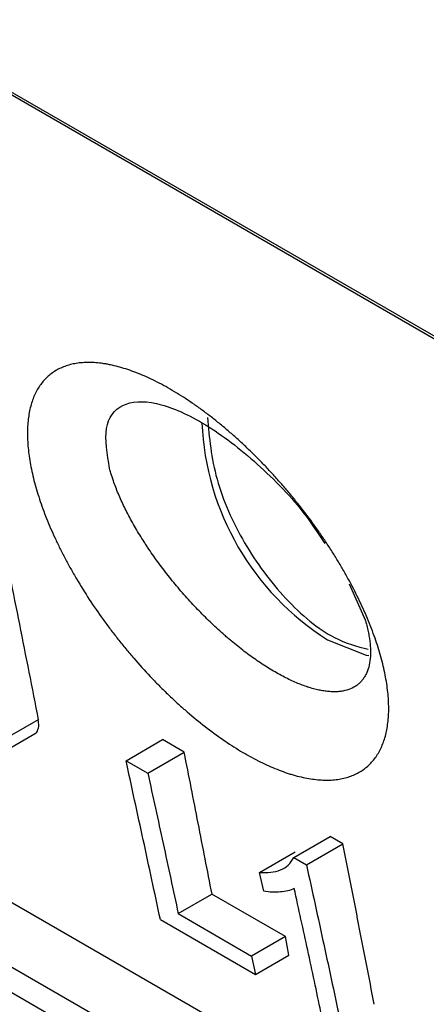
# Model space of a CAD drawing. Header units: millimetres. Extents: x -0.57 to 0.95, y -0.4 to 0.71.
# Tile 217 of 256: x 0.62999 to 0.63858, y 0.25531 to 0.27612. Entities that reach past the tile are written whole.
import ezdxf

# ---------------------------------------------------------------- set-up
doc = ezdxf.new("R2010")
doc.units = ezdxf.units.MM
doc.layers.add('FORMAT', color=7, linetype='Continuous')

msp = doc.modelspace()

# ---------------------------------------------------------------- linework, layer by layer
at = {"layer": 'FORMAT', "color": 7, "linetype": 'Continuous', "lineweight": 25}
for p, q in [((0.749779, 0.205335), (0.609663, 0.286222)), ((0.60972, 0.286136), (0.749836, 0.205249)), ((0.755617, 0.184834), (0.6155, 0.265722)), ((0.754433, 0.184151), (0.614317, 0.265039)), ((0.614109, 0.264626), (0.754225, 0.183739)), ((0.636947, 0.264197), (0.637288, 0.263435)), ((0.63038, 0.261324), (0.629817, 0.260999)), ((0.629659, 0.260654), (0.630335, 0.261044)), ((0.632234, 0.260459), (0.633003, 0.260903)), ((0.633464, 0.260637), (0.633003, 0.260903)), ((0.632695, 0.260193), (0.633464, 0.260637)), ((0.632234, 0.260459), (0.632695, 0.260193)), ((0.635778, 0.258413), (0.636547, 0.258857)), ((0.636048, 0.258257), (0.636817, 0.258701)), ((0.636817, 0.258701), (0.636547, 0.258857)), ((0.635057, 0.258097), (0.635811, 0.258531)), ((0.635778, 0.258413), (0.636048, 0.258257)), ((0.635144, 0.2577), (0.635057, 0.258097)), ((0.633338, 0.257225), (0.634051, 0.257636)), ((0.635602, 0.256741), (0.634051, 0.257636)), ((0.63296, 0.257103), (0.634972, 0.255942)), ((0.633338, 0.257225), (0.634889, 0.256329)), ((0.635602, 0.256741), (0.634889, 0.256329)), ((0.635678, 0.256349), (0.635602, 0.256741)), ((0.634889, 0.256329), (0.634972, 0.255942)), ((0.634972, 0.255942), (0.635678, 0.256349))]:
    msp.add_line(p, q, dxfattribs=at)
at = {"layer": 'FORMAT', "color": 7, "linetype": 'Continuous', "lineweight": 25, "flags": 128}
msp.add_lwpolyline([(0.636491, 0.263015), (0.63731, 0.262692), (0.637366, 0.262681)], dxfattribs=at)
at = {"layer": 'FORMAT', "color": 7, "linetype": 'Continuous', "lineweight": 25}
msp.add_arc((0.639548, 0.267842), 0.0057142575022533, 182.407118, 237.650832, dxfattribs=at)
for points, knots in [([(0.6279037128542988, 0.2733669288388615), (0.628046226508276, 0.2727019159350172), (0.6283312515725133, 0.2713719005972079), (0.6287518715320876, 0.2693711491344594), (0.6291674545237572, 0.2673662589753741), (0.629577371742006, 0.2653567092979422), (0.6299822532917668, 0.2633430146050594), (0.63024755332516, 0.2619967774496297), (0.6303802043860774, 0.2613236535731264)], [0, 0, 0, 0, 0.1666688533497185, 0.3333350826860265, 0.5000000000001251, 0.6666649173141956, 0.8333311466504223, 0.9999999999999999, 0.9999999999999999, 0.9999999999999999, 0.9999999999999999]), ([(0.6377287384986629, 0.2621785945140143), (0.6377072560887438, 0.2623012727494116), (0.6376799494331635, 0.2624267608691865), (0.6376139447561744, 0.2626831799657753), (0.6375752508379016, 0.2628141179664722), (0.6375086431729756, 0.2630146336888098), (0.6374850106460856, 0.2630821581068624), (0.6374348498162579, 0.2632185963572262), (0.6374083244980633, 0.2632875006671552), (0.6373523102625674, 0.2634267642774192), (0.6373227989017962, 0.2634971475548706), (0.6372615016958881, 0.2636377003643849), (0.637229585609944, 0.2637081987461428), (0.6371302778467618, 0.2639198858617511), (0.6370591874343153, 0.2640616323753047), (0.6369453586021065, 0.2642750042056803), (0.6369062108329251, 0.2643462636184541), (0.636825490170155, 0.26448905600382), (0.6367839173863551, 0.2645605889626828), (0.6366983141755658, 0.2647039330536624), (0.6366542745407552, 0.2647757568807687), (0.6365637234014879, 0.2649196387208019), (0.6365170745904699, 0.2649918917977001), (0.636422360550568, 0.2651349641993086), (0.6363740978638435, 0.2652061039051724), (0.6362759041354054, 0.2653474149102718), (0.6362259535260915, 0.2654176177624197), (0.6360735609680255, 0.2656268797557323), (0.6359685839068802, 0.2657645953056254), (0.6358060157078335, 0.2659684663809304), (0.6357509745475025, 0.266035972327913), (0.635639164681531, 0.2661700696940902), (0.6355823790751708, 0.2662366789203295), (0.6354671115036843, 0.2663688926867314), (0.6354084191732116, 0.2664347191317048), (0.6352906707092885, 0.2665638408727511), (0.6352313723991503, 0.2666274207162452), (0.6351120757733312, 0.2667524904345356), (0.6350520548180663, 0.2668140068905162), (0.6349312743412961, 0.2669350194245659), (0.6348705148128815, 0.2669945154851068), (0.6347482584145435, 0.2671114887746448), (0.6346867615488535, 0.2671689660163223), (0.6345630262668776, 0.2672818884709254), (0.6345007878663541, 0.2673373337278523), (0.6343755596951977, 0.2674461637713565), (0.6343125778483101, 0.2674995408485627), (0.634185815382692, 0.2676042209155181), (0.6341220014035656, 0.2676555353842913), (0.6339952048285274, 0.2677547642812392), (0.6339319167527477, 0.2678029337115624), (0.6338057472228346, 0.2678962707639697), (0.6337428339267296, 0.2679414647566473), (0.6335546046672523, 0.268072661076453), (0.6334297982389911, 0.2681542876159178), (0.6332436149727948, 0.2682679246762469), (0.6331817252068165, 0.2683043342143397), (0.633058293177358, 0.268374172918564), (0.6329967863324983, 0.2684075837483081), (0.6328739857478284, 0.2684714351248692), (0.6328131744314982, 0.2685016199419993), (0.6326930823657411, 0.2685583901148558), (0.6326337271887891, 0.2685850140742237), (0.6324577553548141, 0.2686596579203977), (0.6323431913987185, 0.2687024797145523), (0.6321195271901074, 0.2687743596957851), (0.6320104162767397, 0.2688034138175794), (0.6318775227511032, 0.2688309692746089), (0.6318511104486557, 0.268836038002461), (0.6317986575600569, 0.2688452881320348), (0.6317725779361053, 0.2688494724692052), (0.6316952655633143, 0.2688606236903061), (0.6316448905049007, 0.2688662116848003), (0.631546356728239, 0.2688737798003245), (0.6314982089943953, 0.2688757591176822), (0.6314041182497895, 0.2688761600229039), (0.6313581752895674, 0.2688745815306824), (0.6312684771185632, 0.2688678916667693), (0.6312247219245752, 0.2688627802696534), (0.6311393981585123, 0.2688490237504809), (0.6310978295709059, 0.2688403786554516), (0.6310168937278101, 0.2688195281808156), (0.6309775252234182, 0.2688073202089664), (0.6309010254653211, 0.2687793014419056), (0.6308638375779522, 0.268763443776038), (0.6307925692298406, 0.2687284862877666), (0.6307583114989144, 0.2687093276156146), (0.6306926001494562, 0.2686677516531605), (0.6306611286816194, 0.2686453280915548), (0.630570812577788, 0.2685732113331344), (0.6305160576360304, 0.2685186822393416), (0.6304420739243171, 0.2684272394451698), (0.6304187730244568, 0.2683951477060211), (0.6303749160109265, 0.2683277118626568), (0.6303543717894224, 0.26829239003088), (0.6303160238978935, 0.268218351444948), (0.6302983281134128, 0.2681798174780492), (0.6302660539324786, 0.2681002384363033), (0.630251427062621, 0.2680591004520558), (0.6302120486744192, 0.2679318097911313), (0.6301917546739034, 0.2678417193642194), (0.6301701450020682, 0.2676988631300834), (0.6301644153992, 0.2676499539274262), (0.630155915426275, 0.2675495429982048), (0.6301531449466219, 0.2674980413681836), (0.6301505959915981, 0.2673924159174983), (0.6301508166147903, 0.267338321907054), (0.6301543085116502, 0.2672273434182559), (0.6301575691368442, 0.2671708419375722), (0.6301718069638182, 0.266998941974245), (0.6301872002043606, 0.2668808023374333), (0.6302083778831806, 0.2667592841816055)], [0.0174466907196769, 0.0174466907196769, 0.0174466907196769, 0.0174466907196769, 0.0179683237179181, 0.0179683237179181, 0.0184899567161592, 0.0184899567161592, 0.0187507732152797, 0.0187507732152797, 0.0190115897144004, 0.0190115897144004, 0.0192724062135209, 0.0192724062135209, 0.0195332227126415, 0.0195332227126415, 0.0200548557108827, 0.0200548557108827, 0.0203156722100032, 0.0203156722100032, 0.0205764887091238, 0.0205764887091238, 0.0208373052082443, 0.0208373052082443, 0.0210981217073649, 0.0210981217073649, 0.0213589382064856, 0.0213589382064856, 0.0216197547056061, 0.0216197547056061, 0.0221413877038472, 0.0221413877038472, 0.0224022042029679, 0.0224022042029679, 0.0226630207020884, 0.0226630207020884, 0.022923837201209, 0.022923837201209, 0.0231846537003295, 0.0231846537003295, 0.0234454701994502, 0.0234454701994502, 0.0237062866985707, 0.0237062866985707, 0.0239671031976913, 0.0239671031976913, 0.0242279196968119, 0.0242279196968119, 0.0244887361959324, 0.0244887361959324, 0.024749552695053, 0.024749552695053, 0.0250103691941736, 0.0250103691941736, 0.0252711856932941, 0.0252711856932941, 0.0257928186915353, 0.0257928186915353, 0.0260536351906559, 0.0260536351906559, 0.0263144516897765, 0.0263144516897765, 0.026575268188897, 0.026575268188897, 0.0268360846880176, 0.0268360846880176, 0.0273577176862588, 0.0273577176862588, 0.0278793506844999, 0.0278793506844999, 0.0280097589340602, 0.0280097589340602, 0.0281401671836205, 0.0281401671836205, 0.028400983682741, 0.028400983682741, 0.0286618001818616, 0.0286618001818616, 0.0289226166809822, 0.0289226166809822, 0.0291834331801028, 0.0291834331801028, 0.0294442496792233, 0.0294442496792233, 0.0297050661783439, 0.0297050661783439, 0.0299658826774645, 0.0299658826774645, 0.0302266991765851, 0.0302266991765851, 0.0304875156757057, 0.0304875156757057, 0.0310091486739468, 0.0310091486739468, 0.0312699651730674, 0.0312699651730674, 0.031530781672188, 0.031530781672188, 0.0317915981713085, 0.0317915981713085, 0.0320524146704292, 0.0320524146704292, 0.0325740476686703, 0.0325740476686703, 0.0328348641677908, 0.0328348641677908, 0.0330956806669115, 0.0330956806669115, 0.033356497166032, 0.033356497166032, 0.0336173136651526, 0.0336173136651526, 0.0341389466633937, 0.0341389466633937, 0.0341389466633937, 0.0341389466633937]), ([(0.6318873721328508, 0.2666312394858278), (0.6318368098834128, 0.2669394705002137), (0.6317361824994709, 0.2675529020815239), (0.6321060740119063, 0.2680388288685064), (0.6327092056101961, 0.2680808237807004), (0.6333310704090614, 0.2678756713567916), (0.6338449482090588, 0.2676121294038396), (0.6343897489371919, 0.267248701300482), (0.6351196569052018, 0.2666504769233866), (0.6358835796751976, 0.2658860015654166), (0.6362896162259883, 0.2652720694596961), (0.6364374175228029, 0.2650485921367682)], [0, 0, 0, 0, 0.1542091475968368, 0.3069021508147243, 0.458686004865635, 0.5350450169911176, 0.6102346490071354, 0.6852401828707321, 0.761701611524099, 0.9132570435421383, 1, 1, 1, 1]), ([(0.6339530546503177, 0.2677142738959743), (0.633993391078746, 0.2672851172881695), (0.6340740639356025, 0.26642680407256), (0.6346962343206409, 0.2650312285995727), (0.6355813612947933, 0.2638436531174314), (0.6365397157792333, 0.2630275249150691), (0.6371164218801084, 0.2628750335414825), (0.6373524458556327, 0.2628126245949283)], [0, 0, 0, 0, 0.2130924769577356, 0.4261849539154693, 0.639277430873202, 0.8523699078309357, 1, 1, 1, 1]), ([(0.6302083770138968, 0.2667592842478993), (0.6302295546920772, 0.2666377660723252), (0.6302565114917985, 0.2665128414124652), (0.6303056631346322, 0.2663203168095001), (0.6303235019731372, 0.2662552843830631), (0.6303621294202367, 0.2661234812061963), (0.6303829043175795, 0.2660567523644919), (0.6304275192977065, 0.2659213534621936), (0.630451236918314, 0.2658530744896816), (0.6305012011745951, 0.2657160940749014), (0.6305274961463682, 0.2656472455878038), (0.6306102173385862, 0.2654397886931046), (0.6306705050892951, 0.2653001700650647), (0.6307685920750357, 0.2650888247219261), (0.6308025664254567, 0.265018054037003), (0.6308730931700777, 0.2648758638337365), (0.6309096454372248, 0.2648044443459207), (0.6309853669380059, 0.2646609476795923), (0.6310245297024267, 0.2645888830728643), (0.6310853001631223, 0.2644802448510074), (0.6311059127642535, 0.2644439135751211), (0.631147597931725, 0.2643714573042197), (0.631168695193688, 0.2643352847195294), (0.6312753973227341, 0.2641548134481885), (0.6313647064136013, 0.2640114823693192), (0.6315510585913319, 0.263726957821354), (0.6316481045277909, 0.2635857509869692), (0.6317995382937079, 0.2633755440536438), (0.6318509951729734, 0.2633057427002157), (0.6319558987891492, 0.2631666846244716), (0.6320093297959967, 0.2630974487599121), (0.6321182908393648, 0.2629594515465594), (0.6321737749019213, 0.2628907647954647), (0.6322854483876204, 0.2627556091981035), (0.6323418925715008, 0.2626888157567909), (0.6325126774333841, 0.2624911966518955), (0.6326287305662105, 0.2623627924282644), (0.632805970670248, 0.2621753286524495), (0.6328655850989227, 0.2621136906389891), (0.6329858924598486, 0.2619921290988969), (0.6330465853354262, 0.2619322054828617), (0.6331690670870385, 0.2618140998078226), (0.6332308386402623, 0.2617559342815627), (0.6333243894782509, 0.2616699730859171), (0.6333557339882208, 0.2616415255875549), (0.633418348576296, 0.2615854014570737), (0.6334496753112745, 0.2615576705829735), (0.6336062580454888, 0.2614208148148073), (0.6337316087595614, 0.2613167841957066), (0.6339823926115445, 0.2611195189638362), (0.6341078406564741, 0.2610262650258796), (0.6343588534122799, 0.2608506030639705), (0.6344844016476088, 0.2607682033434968), (0.6347356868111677, 0.2606146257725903), (0.6348592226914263, 0.2605447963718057), (0.6351021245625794, 0.2604186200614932), (0.635221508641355, 0.2603622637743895), (0.6354561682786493, 0.2602629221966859), (0.635571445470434, 0.2602199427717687), (0.6357129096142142, 0.2601747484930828), (0.6357410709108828, 0.260166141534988), (0.6357971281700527, 0.2601497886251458), (0.6358250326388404, 0.2601420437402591), (0.6359078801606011, 0.2601202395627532), (0.6359620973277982, 0.2601075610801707), (0.6360685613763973, 0.2600858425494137), (0.6361208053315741, 0.2600768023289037), (0.6362233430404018, 0.2600623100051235), (0.6362736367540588, 0.2600568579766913), (0.6363722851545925, 0.2600495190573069), (0.6364206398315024, 0.2600476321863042), (0.6365154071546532, 0.2600474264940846), (0.6365618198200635, 0.2600491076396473), (0.6366526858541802, 0.2600560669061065), (0.636697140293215, 0.2600613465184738), (0.6367623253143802, 0.2600720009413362), (0.6367838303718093, 0.2600760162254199), (0.6368261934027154, 0.2600849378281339), (0.6368470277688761, 0.2600898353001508), (0.6369495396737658, 0.2601165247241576), (0.6370262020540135, 0.2601448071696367), (0.6371691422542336, 0.2602148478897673), (0.6372354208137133, 0.2602565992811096), (0.6373270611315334, 0.2603292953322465), (0.6373563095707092, 0.2603552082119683), (0.6374121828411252, 0.2604104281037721), (0.6374387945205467, 0.2604397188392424), (0.637489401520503, 0.2605018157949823), (0.6375132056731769, 0.2605343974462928), (0.6375577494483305, 0.2606023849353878), (0.6375785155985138, 0.2606378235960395), (0.6376363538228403, 0.2607483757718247), (0.6376689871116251, 0.2608277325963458), (0.6377225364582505, 0.2609976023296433), (0.6377434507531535, 0.2610881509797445), (0.6377658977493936, 0.2612323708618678), (0.6377718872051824, 0.2612819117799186), (0.6377808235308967, 0.2613837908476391), (0.6377837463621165, 0.2614358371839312), (0.6377879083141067, 0.2615952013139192), (0.6377845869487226, 0.261705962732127), (0.6377705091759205, 0.2618784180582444), (0.6377642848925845, 0.2619370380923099), (0.6377487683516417, 0.2620565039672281), (0.6377394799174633, 0.2621172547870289), (0.637728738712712, 0.2621785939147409)], [0.0007544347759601, 0.0007544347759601, 0.0007544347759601, 0.0007544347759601, 0.0012760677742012, 0.0012760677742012, 0.0015368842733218, 0.0015368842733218, 0.0017977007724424, 0.0017977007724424, 0.0020585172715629, 0.0020585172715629, 0.0023193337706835, 0.0023193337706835, 0.0028409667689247, 0.0028409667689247, 0.0031017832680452, 0.0031017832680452, 0.0033625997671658, 0.0033625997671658, 0.0036234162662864, 0.0036234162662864, 0.0037538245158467, 0.0037538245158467, 0.003884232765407, 0.003884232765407, 0.0044058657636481, 0.0044058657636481, 0.0049274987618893, 0.0049274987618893, 0.0051883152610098, 0.0051883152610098, 0.0054491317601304, 0.0054491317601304, 0.005709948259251, 0.005709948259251, 0.0059707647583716, 0.0059707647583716, 0.0064923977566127, 0.0064923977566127, 0.0067532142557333, 0.0067532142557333, 0.0070140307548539, 0.0070140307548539, 0.0072748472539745, 0.0072748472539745, 0.0074052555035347, 0.0074052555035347, 0.007535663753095, 0.007535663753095, 0.0080572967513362, 0.0080572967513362, 0.0085789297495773, 0.0085789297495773, 0.0091005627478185, 0.0091005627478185, 0.0096221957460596, 0.0096221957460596, 0.0101438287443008, 0.0101438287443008, 0.0106654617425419, 0.0106654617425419, 0.0107958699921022, 0.0107958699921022, 0.0109262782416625, 0.0109262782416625, 0.0111870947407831, 0.0111870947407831, 0.0114479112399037, 0.0114479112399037, 0.0117087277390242, 0.0117087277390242, 0.0119695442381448, 0.0119695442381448, 0.0122303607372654, 0.0122303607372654, 0.012491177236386, 0.012491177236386, 0.0126215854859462, 0.0126215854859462, 0.0127519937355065, 0.0127519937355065, 0.0132736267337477, 0.0132736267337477, 0.0137952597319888, 0.0137952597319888, 0.0140560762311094, 0.0140560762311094, 0.01431689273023, 0.01431689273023, 0.0145777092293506, 0.0145777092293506, 0.0148385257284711, 0.0148385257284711, 0.0153601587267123, 0.0153601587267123, 0.0158817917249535, 0.0158817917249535, 0.016142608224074, 0.016142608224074, 0.0164034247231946, 0.0164034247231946, 0.0169250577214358, 0.0169250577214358, 0.0171858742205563, 0.0171858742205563, 0.0174466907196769, 0.0174466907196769, 0.0174466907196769, 0.0174466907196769]), ([(0.6373138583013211, 0.2633443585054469), (0.6373251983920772, 0.2633022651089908), (0.6373355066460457, 0.263260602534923), (0.6373538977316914, 0.2631787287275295), (0.637361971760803, 0.2631385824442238), (0.6373828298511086, 0.2630205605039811), (0.6373923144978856, 0.2629448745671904), (0.6373998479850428, 0.2628361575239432), (0.6374012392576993, 0.2628006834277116), (0.6374017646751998, 0.2627313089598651), (0.6374008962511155, 0.2626976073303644), (0.6373949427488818, 0.2625995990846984), (0.6373865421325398, 0.2625382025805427), (0.6373609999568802, 0.2624233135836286), (0.6373438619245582, 0.2623697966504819), (0.6373115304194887, 0.2622954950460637), (0.6372996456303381, 0.2622717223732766), (0.637273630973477, 0.2622262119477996), (0.63725948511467, 0.2622044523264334), (0.6372289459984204, 0.262163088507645), (0.6372126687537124, 0.2621436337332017), (0.6371780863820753, 0.2621070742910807), (0.6371597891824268, 0.2620899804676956), (0.6371019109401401, 0.2620422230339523), (0.6370593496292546, 0.2620150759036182), (0.6369662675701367, 0.2619701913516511), (0.6369157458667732, 0.2619524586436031), (0.6368474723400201, 0.2619363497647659), (0.6368335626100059, 0.2619334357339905), (0.6368052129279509, 0.2619282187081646), (0.6367907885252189, 0.2619259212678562), (0.6367469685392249, 0.2619199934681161), (0.6367169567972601, 0.2619173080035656), (0.6366553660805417, 0.2619144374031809), (0.6366237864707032, 0.2619142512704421), (0.6365590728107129, 0.2619163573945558), (0.6365259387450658, 0.2619186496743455), (0.6364581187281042, 0.2619257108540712), (0.6364234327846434, 0.2619304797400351), (0.6363525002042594, 0.2619425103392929), (0.6363162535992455, 0.2619497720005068), (0.6362421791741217, 0.2619668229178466), (0.6362043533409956, 0.2619766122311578), (0.6361463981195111, 0.2619932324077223), (0.6361268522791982, 0.2619991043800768), (0.6360875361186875, 0.2620114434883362), (0.6360677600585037, 0.2620179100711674), (0.6359682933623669, 0.262051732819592), (0.635886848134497, 0.2620834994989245), (0.635720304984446, 0.2621562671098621), (0.6356352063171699, 0.2621972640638), (0.6354613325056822, 0.2622885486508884), (0.6353725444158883, 0.2623388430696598), (0.6351912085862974, 0.2624490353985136), (0.6351002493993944, 0.2625079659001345), (0.6349176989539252, 0.2626332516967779), (0.634826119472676, 0.2626996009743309), (0.6346423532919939, 0.26283965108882), (0.6345501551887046, 0.2629133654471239), (0.6344345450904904, 0.2630101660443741), (0.6344113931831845, 0.2630297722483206), (0.6343650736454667, 0.2630694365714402), (0.6343418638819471, 0.2630895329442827), (0.6342725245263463, 0.2631502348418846), (0.6342266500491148, 0.2631912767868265), (0.6341355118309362, 0.2632745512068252), (0.6340902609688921, 0.2633167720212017), (0.6340003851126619, 0.2634023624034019), (0.6339557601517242, 0.2634457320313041), (0.6338228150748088, 0.2635775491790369), (0.6337354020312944, 0.2636677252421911), (0.6336062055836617, 0.2638063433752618), (0.6335634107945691, 0.263853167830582), (0.6334785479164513, 0.2639478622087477), (0.6334362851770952, 0.2639959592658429), (0.6333530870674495, 0.2640925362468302), (0.633312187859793, 0.2641409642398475), (0.6332316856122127, 0.2642381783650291), (0.6331920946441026, 0.2642869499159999), (0.6330752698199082, 0.2644337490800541), (0.632999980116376, 0.2645322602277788), (0.6328545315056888, 0.2647305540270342), (0.6327843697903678, 0.2648303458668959), (0.6326999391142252, 0.2649558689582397), (0.6326832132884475, 0.2649810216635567), (0.632650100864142, 0.2650313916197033), (0.6326336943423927, 0.2650566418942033), (0.632585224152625, 0.2651321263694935), (0.6325538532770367, 0.2651821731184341), (0.6324929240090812, 0.2652817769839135), (0.6324633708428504, 0.2653313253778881), (0.6324060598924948, 0.2654299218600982), (0.6323783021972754, 0.2654789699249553), (0.632297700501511, 0.265625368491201), (0.6322475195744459, 0.2657219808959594), (0.6321776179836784, 0.2658653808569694), (0.6321552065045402, 0.265912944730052), (0.632112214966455, 0.2660075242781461), (0.6320915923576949, 0.2660546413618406), (0.6320523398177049, 0.2661480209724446), (0.6320338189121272, 0.2661940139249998), (0.6319988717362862, 0.2662848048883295), (0.6319824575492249, 0.2663295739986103), (0.6319477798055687, 0.2664291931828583), (0.6319301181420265, 0.2664836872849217), (0.6319140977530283, 0.2665372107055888)], [0.0009483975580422, 0.0009483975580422, 0.0009483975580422, 0.0009483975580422, 0.0012092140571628, 0.0012092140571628, 0.0014700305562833, 0.0014700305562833, 0.0019916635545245, 0.0019916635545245, 0.0022524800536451, 0.0022524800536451, 0.0025132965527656, 0.0025132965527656, 0.0030349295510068, 0.0030349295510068, 0.0035565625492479, 0.0035565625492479, 0.0038173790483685, 0.0038173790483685, 0.0040781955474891, 0.0040781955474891, 0.0043390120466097, 0.0043390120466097, 0.0045998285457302, 0.0045998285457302, 0.0051214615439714, 0.0051214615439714, 0.0056430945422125, 0.0056430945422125, 0.0057735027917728, 0.0057735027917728, 0.0059039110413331, 0.0059039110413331, 0.0061647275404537, 0.0061647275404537, 0.0064255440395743, 0.0064255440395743, 0.0066863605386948, 0.0066863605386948, 0.0069471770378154, 0.0069471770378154, 0.007207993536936, 0.007207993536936, 0.0074688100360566, 0.0074688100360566, 0.0075992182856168, 0.0075992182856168, 0.0077296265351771, 0.0077296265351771, 0.0082512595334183, 0.0082512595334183, 0.0087728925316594, 0.0087728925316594, 0.0092945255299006, 0.0092945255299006, 0.0098161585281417, 0.0098161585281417, 0.0103377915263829, 0.0103377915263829, 0.010859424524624, 0.010859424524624, 0.0109898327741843, 0.0109898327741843, 0.0111202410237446, 0.0111202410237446, 0.0113810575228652, 0.0113810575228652, 0.0116418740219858, 0.0116418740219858, 0.0119026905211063, 0.0119026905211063, 0.0124243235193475, 0.0124243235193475, 0.0126851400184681, 0.0126851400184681, 0.0129459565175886, 0.0129459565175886, 0.0132067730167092, 0.0132067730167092, 0.0134675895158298, 0.0134675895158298, 0.0139892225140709, 0.0139892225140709, 0.0145108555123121, 0.0145108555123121, 0.0146412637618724, 0.0146412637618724, 0.0147716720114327, 0.0147716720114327, 0.0150324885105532, 0.0150324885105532, 0.0152933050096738, 0.0152933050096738, 0.0155541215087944, 0.0155541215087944, 0.0160757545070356, 0.0160757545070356, 0.0163365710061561, 0.0163365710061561, 0.0165973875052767, 0.0165973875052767, 0.0168582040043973, 0.0168582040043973, 0.0171190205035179, 0.0171190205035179, 0.0174466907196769, 0.0174466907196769, 0.0174466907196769, 0.0174466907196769]), ([(0.630300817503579, 0.2610246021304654), (0.6303014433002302, 0.2610248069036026), (0.6303397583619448, 0.2610373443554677), (0.6303726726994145, 0.2610965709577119), (0.6303966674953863, 0.261201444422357), (0.6303859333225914, 0.2612811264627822), (0.6303802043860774, 0.2613236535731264)], [0, 0, 0, 0, 0.0069454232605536, 0.4252408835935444, 0.6932452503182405, 1, 1, 1, 1]), ([(0.6350574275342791, 0.2580965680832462), (0.6352203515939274, 0.2580893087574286), (0.6353742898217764, 0.2580982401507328), (0.6356250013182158, 0.2581987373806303), (0.635716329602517, 0.2582887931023), (0.6357781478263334, 0.2584129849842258)], [0, 0, 0, 0, 0.5, 0.5, 1, 1, 1, 1]), ([(0.6357904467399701, 0.2577591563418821), (0.6357465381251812, 0.25773896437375), (0.6357025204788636, 0.2577187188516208), (0.6356533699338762, 0.2577057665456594), (0.6356047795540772, 0.2576929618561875), (0.6355513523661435, 0.2576871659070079), (0.6354970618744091, 0.2576829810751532), (0.6354423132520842, 0.2576787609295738), (0.635386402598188, 0.2576762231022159), (0.6353272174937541, 0.2576793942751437), (0.6352680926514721, 0.2576825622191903), (0.6352057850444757, 0.257691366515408), (0.6351435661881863, 0.2577001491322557)], [0, 0, 0, 0, 0.251157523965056, 0.251157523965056, 0.251157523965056, 0.499516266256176, 0.499516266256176, 0.499516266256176, 0.749926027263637, 0.749926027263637, 0.749926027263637, 1, 1, 1, 1])]:
    msp.add_open_spline(points, degree=3, knots=knots, dxfattribs=at)
for points in [[(0.6319140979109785, 0.2665372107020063), (0.6319046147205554, 0.2665688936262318), (0.6318957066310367, 0.2666002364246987), (0.6318873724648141, 0.2666312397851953)], [(0.637288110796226, 0.2634348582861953), (0.6372972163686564, 0.2634044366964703), (0.6373058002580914, 0.2633742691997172), (0.6373138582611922, 0.2633443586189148)], [(0.6340514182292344, 0.2576363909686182), (0.6339542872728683, 0.2581370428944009), (0.6337600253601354, 0.2591383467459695), (0.633562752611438, 0.2601372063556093), (0.6334641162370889, 0.2606366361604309)], [(0.6329599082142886, 0.257102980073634), (0.6328399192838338, 0.2576631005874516), (0.6325999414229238, 0.2587833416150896), (0.6323561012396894, 0.2599003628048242), (0.6322341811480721, 0.2604588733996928)], [(0.6326951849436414, 0.2601927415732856), (0.6328030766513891, 0.2596986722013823), (0.6330188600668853, 0.2587105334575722), (0.6332316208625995, 0.257719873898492), (0.633338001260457, 0.2572245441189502)], [(0.6374798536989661, 0.2553090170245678), (0.6373703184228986, 0.2558751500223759), (0.6371512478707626, 0.2570074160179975), (0.6369283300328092, 0.2581365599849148), (0.636816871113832, 0.2587011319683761)], [(0.6360479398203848, 0.2582572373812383), (0.6361698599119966, 0.2576987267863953), (0.6364137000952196, 0.256581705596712), (0.6366536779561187, 0.2554614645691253), (0.6367736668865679, 0.2549013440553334)], [(0.6363545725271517, 0.2551432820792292), (0.6362611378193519, 0.2555797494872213), (0.6360742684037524, 0.2564526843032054), (0.6358850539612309, 0.2573236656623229), (0.6357904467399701, 0.2577591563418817)]]:
    msp.add_open_spline(points, degree=3, dxfattribs=at)

doc.saveas('drawing.dxf')
